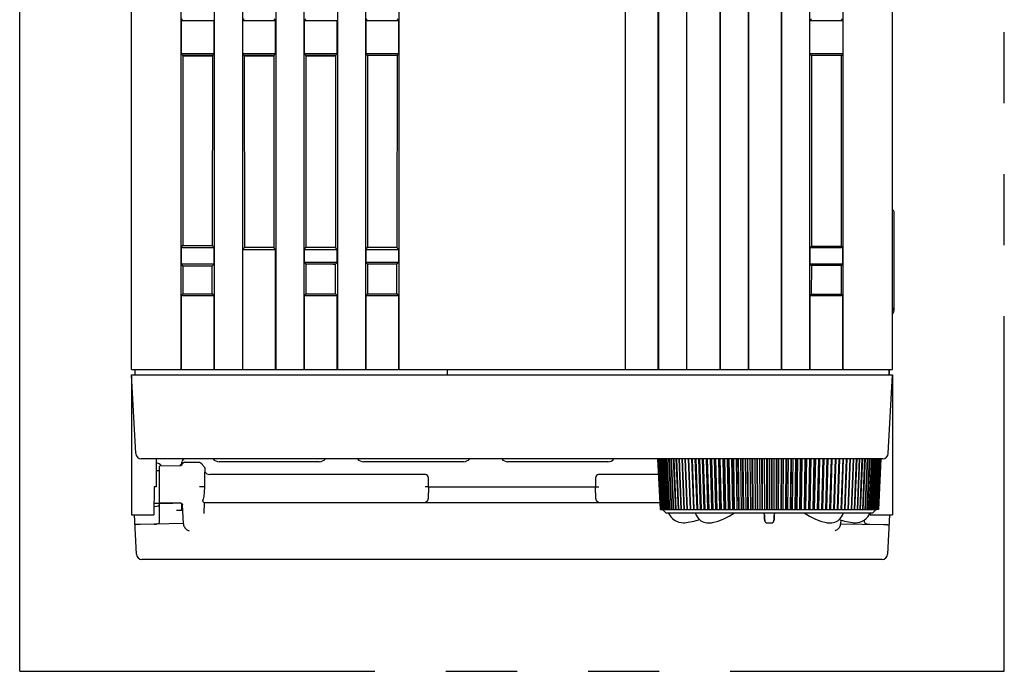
# Model space of a CAD drawing. Header units: millimetres. Extents: x 61 to 724, y -143 to 571.
# Tile 27 of 28: x 255 to 343, y 478 to 536. Entities that reach past the tile are written whole.
import ezdxf

# ---------------------------------------------------------------- set-up
doc = ezdxf.new("R2010")
doc.units = ezdxf.units.MM
doc.linetypes.add('PHANTOMX2', pattern=[127, 63.5, -12.7, 12.7, -12.7, 12.7, -12.7])
for name, color, linetype in [('10', 3, 'CONTINUOUS'), ('11', 2, 'CONTINUOUS'), ('18', 1, 'PHANTOMX2')]:
    doc.layers.add(name, color=color, linetype=linetype)

msp = doc.modelspace()

# ---------------------------------------------------------------- linework, layer by layer
at = {"layer": '10'}
for p, q in [((264.514, 504.572), (264.514, 565.772)), ((332.514, 504.572), (332.514, 565.772)), ((268.914, 553.098), (268.914, 504.572)), ((271.914, 504.572), (271.914, 553.098)), ((274.414, 553.098), (274.414, 504.572)), ((277.414, 553.098), (277.414, 504.572)), ((279.914, 553.098), (279.914, 504.572)), ((282.914, 553.098), (282.914, 504.572)), ((285.414, 553.098), (285.414, 504.572)), ((288.414, 553.098), (288.414, 504.572)), ((308.614, 553.098), (308.614, 504.572)), ((308.64, 553.072), (308.64, 504.572)), ((311.587, 504.572), (311.587, 553.072)), ((311.614, 553.098), (311.614, 504.572)), ((314.114, 553.098), (314.114, 504.572)), ((314.14, 504.572), (314.14, 553.072)), ((317.087, 553.072), (317.087, 504.572)), ((317.114, 553.098), (317.114, 504.572)), ((319.614, 553.098), (319.614, 504.572)), ((319.64, 553.072), (319.64, 504.572)), ((322.587, 504.572), (322.587, 553.072)), ((322.614, 553.098), (322.614, 504.572)), ((325.114, 553.098), (325.114, 504.572)), ((328.114, 504.572), (328.114, 553.098)), ((268.94, 535.772), (269.079, 535.912)), ((268.94, 535.772), (268.94, 532.772)), ((268.94, 535.772), (271.887, 535.772)), ((271.887, 532.772), (271.887, 535.772)), ((274.44, 535.772), (274.579, 535.912)), ((274.44, 535.772), (274.44, 532.772)), ((274.44, 535.772), (277.387, 535.772)), ((277.387, 535.772), (277.248, 535.912)), ((277.387, 532.772), (277.387, 535.772)), ((279.94, 535.772), (280.079, 535.912)), ((279.94, 535.772), (279.94, 532.772)), ((279.94, 535.772), (282.887, 535.772)), ((282.887, 532.772), (282.887, 535.772)), ((285.44, 535.772), (285.579, 535.912)), ((285.44, 535.772), (285.44, 532.772)), ((285.44, 535.772), (288.387, 535.772)), ((288.387, 535.772), (288.248, 535.912)), ((288.387, 532.772), (288.387, 535.772)), ((325.14, 535.772), (325.277, 535.909)), ((325.14, 535.772), (328.087, 535.772)), ((325.14, 532.772), (325.14, 535.772)), ((328.087, 535.772), (327.951, 535.909)), ((328.087, 535.772), (328.087, 532.772)), ((268.94, 532.772), (269.089, 532.623)), ((271.887, 532.772), (268.94, 532.772)), ((269.089, 532.623), (269.102, 515.634)), ((271.739, 532.623), (269.089, 532.623)), ((271.739, 532.572), (269.089, 532.572)), ((271.739, 532.623), (271.726, 515.634)), ((271.887, 532.772), (271.739, 532.623)), ((274.44, 532.772), (274.589, 532.623)), ((277.387, 532.772), (274.44, 532.772)), ((274.589, 532.623), (274.602, 515.472)), ((277.239, 532.623), (274.589, 532.623)), ((277.239, 532.572), (274.589, 532.572)), ((276.399, 532.572), (276.399, 532.623)), ((277.239, 532.623), (277.226, 515.472)), ((277.387, 532.772), (277.239, 532.623)), ((279.94, 532.772), (280.089, 532.623)), ((282.887, 532.772), (279.94, 532.772)), ((280.089, 532.623), (280.102, 515.472)), ((282.739, 532.623), (280.089, 532.623)), ((282.739, 532.572), (280.089, 532.572)), ((282.739, 532.623), (282.726, 515.472)), ((282.887, 532.772), (282.739, 532.623)), ((285.44, 532.772), (285.589, 532.623)), ((288.387, 532.772), (285.44, 532.772)), ((285.589, 532.623), (285.602, 515.472)), ((288.239, 532.623), (285.589, 532.623)), ((288.239, 532.623), (288.226, 515.472)), ((288.387, 532.772), (288.239, 532.623)), ((328.087, 532.772), (325.14, 532.772)), ((325.14, 532.772), (325.275, 532.637)), ((325.275, 532.637), (325.268, 515.6)), ((327.952, 532.637), (325.275, 532.637)), ((328.087, 532.772), (327.952, 532.637)), ((327.96, 515.6), (327.952, 532.637)), ((332.514, 518.812), (332.524, 518.812)), ((332.664, 509.812), (332.664, 518.672)), ((268.94, 515.472), (269.102, 515.634)), ((268.94, 515.472), (268.94, 513.972)), ((268.94, 515.472), (271.887, 515.472)), ((269.102, 515.634), (271.726, 515.634)), ((271.887, 515.472), (271.726, 515.634)), ((271.887, 513.972), (271.887, 515.472)), ((274.44, 515.294), (274.602, 515.472)), ((274.44, 515.294), (274.44, 504.572)), ((274.44, 515.294), (277.387, 515.294)), ((277.226, 515.472), (274.602, 515.472)), ((277.387, 515.294), (277.226, 515.472)), ((277.387, 504.572), (277.387, 515.294)), ((279.94, 515.294), (280.102, 515.472)), ((279.94, 515.294), (279.94, 514.119)), ((279.94, 515.294), (282.887, 515.294)), ((282.726, 515.472), (280.102, 515.472)), ((282.887, 515.294), (282.726, 515.472)), ((282.887, 514.119), (282.887, 515.294)), ((285.44, 515.294), (285.602, 515.472)), ((285.44, 515.294), (288.387, 515.294)), ((285.44, 515.294), (285.44, 514.119)), ((288.226, 515.472), (285.602, 515.472)), ((288.387, 515.294), (288.226, 515.472)), ((288.387, 514.119), (288.387, 515.294)), ((325.14, 515.472), (325.268, 515.6)), ((325.14, 515.472), (328.087, 515.472)), ((325.14, 515.472), (325.14, 513.972)), ((325.268, 515.6), (327.96, 515.6)), ((328.087, 515.472), (327.96, 515.6)), ((328.087, 513.972), (328.087, 515.472)), ((268.94, 513.972), (269.103, 513.809)), ((271.887, 513.972), (268.94, 513.972)), ((271.887, 513.972), (271.724, 513.809)), ((280.096, 513.978), (279.94, 514.119)), ((282.887, 514.119), (279.94, 514.119)), ((280.096, 513.978), (280.094, 511.326)), ((282.732, 513.972), (280.096, 513.972)), ((282.887, 514.119), (282.732, 513.978)), ((282.734, 511.326), (282.732, 513.978)), ((285.596, 513.978), (285.44, 514.119)), ((288.387, 514.119), (285.44, 514.119)), ((285.596, 513.978), (285.594, 511.326)), ((288.232, 513.972), (285.596, 513.972)), ((288.387, 514.119), (288.232, 513.978)), ((288.234, 511.326), (288.232, 513.978)), ((328.087, 513.972), (325.14, 513.972)), ((325.14, 513.972), (325.267, 513.845)), ((328.087, 513.972), (327.961, 513.845)), ((269.103, 513.809), (269.105, 511.337)), ((271.724, 513.809), (269.103, 513.809)), ((271.723, 511.337), (271.724, 513.809)), ((325.267, 513.845), (325.266, 511.298)), ((327.961, 513.845), (325.267, 513.845)), ((327.962, 511.298), (327.961, 513.845)), ((268.94, 511.172), (269.105, 511.337)), ((269.105, 511.337), (271.723, 511.337)), ((271.887, 511.172), (271.723, 511.337)), ((279.94, 511.172), (280.094, 511.326)), ((280.094, 511.326), (282.734, 511.326)), ((282.887, 511.172), (282.734, 511.326)), ((285.44, 511.172), (285.594, 511.326)), ((285.594, 511.326), (288.234, 511.326)), ((288.387, 511.172), (288.234, 511.326)), ((325.14, 511.172), (325.266, 511.298)), ((325.266, 511.298), (327.962, 511.298)), ((328.087, 511.172), (327.962, 511.298)), ((268.94, 511.172), (268.94, 504.572)), ((268.94, 511.172), (271.887, 511.172)), ((271.887, 504.572), (271.887, 511.172)), ((279.94, 511.172), (282.887, 511.172)), ((279.94, 511.172), (279.94, 504.572)), ((282.887, 504.572), (282.887, 511.172)), ((285.44, 511.172), (288.387, 511.172)), ((285.44, 511.172), (285.44, 504.572)), ((288.387, 504.572), (288.387, 511.172)), ((325.14, 511.172), (328.087, 511.172)), ((325.14, 511.172), (325.14, 504.572)), ((328.087, 504.572), (328.087, 511.172)), ((264.514, 504.572), (332.514, 504.572)), ((332.214, 504.072), (332.209, 504.572)), ((264.514, 503.959), (264.52, 503.96)), ((264.514, 503.959), (264.514, 494.028)), ((332.514, 504.072), (332.514, 494.028)), ((266.702, 496.572), (266.715, 494.072)), ((266.708, 495.522), (267.014, 495.522)), ((268.881, 495.956), (267.014, 495.929)), ((267.014, 492.655), (267.014, 495.929)), ((268.886, 496.016), (268.868, 495.994)), ((268.886, 495.956), (268.881, 495.956)), ((268.898, 496.03), (268.886, 496.016)), ((268.886, 495.956), (268.886, 495.956)), ((268.909, 496.045), (268.898, 496.03)), ((268.918, 496.055), (268.909, 496.045)), ((268.927, 496.066), (268.918, 496.055)), ((268.935, 496.077), (268.927, 496.066)), ((268.941, 496.084), (268.935, 496.077)), ((268.946, 496.091), (268.941, 496.084)), ((268.952, 496.098), (268.946, 496.091)), ((268.957, 496.105), (268.952, 496.098)), ((268.962, 496.112), (268.957, 496.105)), ((268.968, 496.119), (268.962, 496.112)), ((268.988, 496.009), (268.965, 495.986)), ((268.973, 496.126), (268.968, 496.119)), ((268.978, 496.133), (268.973, 496.126)), ((268.982, 496.14), (268.978, 496.133)), ((269.014, 496.069), (269.014, 496.272)), ((269.014, 496.07), (269.014, 496.07)), ((269.314, 496.265), (270.572, 496.265)), ((271.073, 495.624), (271.075, 495.41)), ((290.75, 495.172), (271.501, 495.172)), ((291.064, 494.072), (291.05, 494.877)), ((305.978, 494.877), (305.964, 494.072)), ((311.589, 495.172), (306.278, 495.172)), ((264.514, 494.028), (264.514, 491.572)), ((266.536, 494.072), (266.514, 491.572)), ((266.715, 494.072), (266.536, 494.072)), ((271.034, 494.073), (270.587, 494.083)), ((291.064, 494.072), (291.01, 493.038)), ((291.064, 494.072), (305.964, 494.072)), ((306.018, 493.038), (305.964, 494.072)), ((332.514, 494.028), (332.514, 491.572)), ((266.54, 492.323), (266.52, 492.322)), ((266.523, 492.622), (268.194, 492.622)), ((267.014, 490.908), (267.014, 492.622)), ((268.194, 492.622), (268.194, 492.636)), ((268.194, 492.622), (268.207, 492.635)), ((268.522, 491.993), (269.086, 491.993)), ((268.9, 492.623), (268.906, 492.622)), ((268.913, 492.621), (268.912, 492.621)), ((268.913, 492.621), (268.922, 492.617)), ((269.014, 491.993), (269.014, 492.554)), ((269.06, 492.467), (269.061, 492.464)), ((269.061, 492.464), (269.061, 492.465)), ((269.151, 490.749), (269.061, 492.465)), ((271.014, 492.677), (270.962, 491.687)), ((270.973, 492.677), (311.72, 492.677)), ((264.514, 491.572), (266.514, 491.572)), ((264.945, 488.046), (264.76, 491.572)), ((327.895, 491.1), (327.877, 490.746)), ((330.014, 490.906), (330.014, 491.107)), ((330.513, 491.673), (330.514, 491.572)), ((330.514, 491.572), (332.514, 491.572)), ((332.267, 491.572), (332.083, 488.046)), ((269.149, 490.776), (265.279, 490.701)), ((327.878, 490.773), (331.747, 490.699)), ((331.583, 487.572), (265.444, 487.572))]:
    msp.add_line(p, q, dxfattribs=at)
for points in [[(268.868, 495.994), (268.837, 495.958), (268.834, 495.955)], [(268.965, 495.986), (268.934, 495.967), (268.907, 495.959), (268.886, 495.956)], [(268.996, 496.159), (268.993, 496.156), (268.991, 496.153), (268.989, 496.15), (268.987, 496.146), (268.985, 496.143), (268.982, 496.14)], [(268.999, 496.027), (268.988, 496.01), (268.983, 496.004)], [(269.005, 496.174), (269.003, 496.171), (269.001, 496.168), (268.999, 496.165), (268.998, 496.162), (268.996, 496.159)], [(269.014, 496.07), (269.013, 496.066), (269.011, 496.057), (269.007, 496.043), (268.999, 496.027)], [(269.014, 496.189), (269.014, 496.189), (269.012, 496.187), (269.011, 496.184), (269.01, 496.182), (269.008, 496.179), (269.007, 496.177), (269.005, 496.174)], [(267.014, 492.655), (267.829, 492.641), (268.889, 492.625)], [(268.889, 492.625), (268.892, 492.624), (268.9, 492.623)], [(268.906, 492.622), (268.908, 492.622), (268.912, 492.621), (268.912, 492.621)], [(268.922, 492.617), (268.944, 492.608), (268.968, 492.594), (268.992, 492.575), (269.014, 492.554), (269.031, 492.532), (269.044, 492.511), (269.053, 492.493), (269.058, 492.478), (269.06, 492.468), (269.06, 492.467)]]:
    msp.add_lwpolyline(points, dxfattribs=at)
for centre, radius, start, end in [((332.524, 518.672), 0.14, 0, 90), ((282.363, 512.472), 1.5, 75.7622, 90), ((332.364, 509.812), 0.3, 300, 60), ((269.314, 496.272), 0.3, 90, 180), ((266.449, 495.272), 1, 41.33704, 75.20714), ((268.735, 496.217), 0.328, 320.5361, 332.01279), ((268.721, 496.224), 0.344, 332.06302, 341.58803), ((271.501, 495.672), 0.5, 210.77985, 270), ((290.731, 494.694), 0.479, 84.10865, 87.80605), ((290.75, 494.872), 0.3, 1, 90), ((306.278, 494.872), 0.3, 90, 179), ((306.296, 494.694), 0.479, 92.19395, 95.89135), ((276.043, 493.81), 5.016, 176.98829, 177.32887), ((276.189, 494.116), 5.155, 178.185, 180.4793), ((290.706, 492.977), 0.3, 270, 299.18533), ((306.322, 492.977), 0.3, 240.81467, 270), ((265.444, 488.072), 0.5, 183, 270), ((331.583, 488.072), 0.5, 270, 357)]:
    msp.add_arc(centre, radius, start, end, dxfattribs=at)
for centre, major_axis, ratio, start_param, end_param in [((266.514, 492.505), (0.5, 0), 0.365544, -1.518436, 0), ((266.514, 490.908), (0.5, 0), 0.365544, -1.518436, 0), ((269.65, 490.785), (0.032, 0.542), 0.919883, -4.59061, -4.237462), ((327.378, 490.783), (-0.032, 0.542), 0.91988, -2.045836, -1.692688), ((330.514, 490.906), (0.5, 0), 0.365912, 3.141593, 4.660029)]:
    msp.add_ellipse(centre, major_axis=major_axis, ratio=ratio, start_param=start_param, end_param=end_param, dxfattribs=at)
for points, knots in [([(269.053, 496.128), (269.051, 496.125), (269.049, 496.121), (269.047, 496.117), (269.047, 496.116)], [0, 0, 0, 0, 0.767561, 1, 1, 1, 1]), ([(269.314, 496.265), (269.287, 496.265), (269.235, 496.259), (269.161, 496.231), (269.098, 496.188), (269.066, 496.149), (269.053, 496.128)], [0, 0, 0, 0, 0.256887, 0.51057, 0.758615, 1, 1, 1, 1]), ([(270.572, 496.265), (270.58, 496.265), (270.596, 496.263), (270.624, 496.254), (270.653, 496.239), (270.684, 496.216), (270.719, 496.185), (270.76, 496.143), (270.789, 496.108), (270.804, 496.089)], [0, 0, 0, 0, 0.084181, 0.1602, 0.2938, 0.416272, 0.534379, 0.766764, 1, 1, 1, 1]), ([(270.804, 496.089), (270.806, 496.087), (270.814, 496.075), (270.824, 496.065), (270.831, 496.057)], [0, 0, 0, 0, 0.234068, 1, 1, 1, 1]), ([(270.831, 496.057), (270.849, 496.036), (270.889, 495.994), (270.947, 495.927), (270.999, 495.859), (271.029, 495.812), (271.041, 495.79)], [0, 0, 0, 0, 0.242416, 0.512825, 0.779001, 1, 1, 1, 1]), ([(271.041, 495.79), (271.045, 495.782), (271.053, 495.764), (271.065, 495.723), (271.07, 495.689), (271.072, 495.666)], [0, 0, 0, 0, 0.21282, 0.459342, 1, 1, 1, 1]), ([(271.072, 495.666), (271.072, 495.656), (271.073, 495.642), (271.073, 495.628), (271.073, 495.624)], [0, 0, 0, 0, 0.751532, 1, 1, 1, 1]), ([(271.071, 495.416), (271.07, 495.418), (271.068, 495.42), (271.065, 495.42), (271.063, 495.419), (271.06, 495.418), (271.057, 495.414), (271.053, 495.407), (271.048, 495.397), (271.044, 495.384), (271.039, 495.369), (271.034, 495.344), (271.029, 495.309), (271.026, 495.263), (271.025, 495.212), (271.027, 495.176), (271.028, 495.157)], [0, 0, 0, 0, 0.01847, 0.026234, 0.034781, 0.045066, 0.057522, 0.089346, 0.130221, 0.179456, 0.236318, 0.300115, 0.446169, 0.613632, 0.799213, 1, 1, 1, 1]), ([(271.028, 495.157), (271.032, 495.087), (271.037, 494.944), (271.043, 494.652), (271.041, 494.429), (271.036, 494.28)], [0, 0, 0, 0, 0.239618, 0.487537, 1, 1, 1, 1]), ([(271.033, 494.043), (271.028, 493.949), (271.017, 493.761), (270.993, 493.483), (270.96, 493.214), (270.928, 493.038), (270.909, 492.953)], [0, 0, 0, 0, 0.25855, 0.513451, 0.761534, 1, 1, 1, 1]), ([(291.064, 494.072), (291.064, 494.072), (291.064, 494.072), (291.063, 494.072), (291.063, 494.072), (291.062, 494.072), (291.06, 494.072), (291.058, 494.072), (291.054, 494.072), (291.051, 494.073), (291.046, 494.073), (291.038, 494.073), (291.027, 494.073), (291.012, 494.073), (290.995, 494.074), (290.975, 494.074), (290.953, 494.075), (290.921, 494.075), (290.877, 494.076), (290.821, 494.077), (290.783, 494.078), (290.764, 494.078)], [0, 0, 0, 0, 0.000302, 0.001206, 0.002711, 0.004817, 0.010826, 0.01922, 0.029977, 0.043074, 0.058476, 0.076147, 0.11812, 0.168587, 0.22706, 0.292974, 0.365695, 0.44452, 0.617394, 0.804951, 1, 1, 1, 1]), ([(305.964, 494.072), (305.964, 494.072), (305.964, 494.072), (305.964, 494.072), (305.965, 494.072), (305.966, 494.072), (305.967, 494.072), (305.97, 494.072), (305.973, 494.072), (305.977, 494.073), (305.982, 494.073), (305.989, 494.073), (306, 494.073), (306.015, 494.073), (306.033, 494.074), (306.052, 494.074), (306.074, 494.075), (306.107, 494.075), (306.15, 494.076), (306.206, 494.077), (306.244, 494.078), (306.264, 494.078)], [0, 0, 0, 0, 0.000303, 0.00121, 0.002719, 0.00483, 0.010848, 0.019249, 0.030012, 0.043113, 0.05852, 0.076194, 0.118174, 0.168645, 0.227119, 0.293033, 0.365751, 0.444572, 0.617433, 0.804972, 1, 1, 1, 1]), ([(270.948, 492.684), (270.936, 492.692), (270.92, 492.712), (270.906, 492.744), (270.893, 492.79), (270.891, 492.862), (270.902, 492.921), (270.909, 492.953)], [0, 0, 0, 0, 0.15374, 0.253171, 0.369136, 0.652634, 1, 1, 1, 1]), ([(291.001, 492.961), (290.996, 492.934), (290.982, 492.882), (290.949, 492.811), (290.907, 492.754), (290.871, 492.726), (290.852, 492.715)], [0, 0, 0, 0, 0.282136, 0.544435, 0.781243, 1, 1, 1, 1]), ([(306.175, 492.715), (306.156, 492.726), (306.121, 492.754), (306.078, 492.811), (306.046, 492.882), (306.032, 492.934), (306.027, 492.961)], [0, 0, 0, 0, 0.218757, 0.455565, 0.717864, 1, 1, 1, 1]), ([(270.973, 492.677), (270.97, 492.677), (270.962, 492.678), (270.954, 492.681), (270.948, 492.684)], [0, 0, 0, 0, 0.237313, 1, 1, 1, 1]), ([(265.279, 490.701), (265.264, 490.701), (265.24, 490.7), (265.209, 490.698), (265.178, 490.696), (265.141, 490.695), (265.097, 490.693), (265.055, 490.691), (265.016, 490.69), (264.979, 490.688), (264.945, 490.687), (264.914, 490.687), (264.887, 490.686), (264.863, 490.686), (264.843, 490.686), (264.83, 490.686), (264.821, 490.686), (264.816, 490.687), (264.812, 490.687), (264.809, 490.687), (264.807, 490.688), (264.806, 490.688), (264.806, 490.688)], [0, 0, 0, 0, 0.099534, 0.148852, 0.197693, 0.29354, 0.386246, 0.474971, 0.558917, 0.637335, 0.70952, 0.774825, 0.832667, 0.88253, 0.923972, 0.956628, 0.969571, 0.980221, 0.988563, 0.99459, 0.998332, 1, 1, 1, 1]), ([(269.191, 490.564), (269.214, 490.508), (269.273, 490.405), (269.389, 490.279), (269.519, 490.186), (269.613, 490.144), (269.659, 490.129)], [0, 0, 0, 0, 0.27544, 0.535227, 0.776406, 1, 1, 1, 1]), ([(327.836, 490.561), (327.813, 490.505), (327.754, 490.402), (327.638, 490.277), (327.508, 490.183), (327.415, 490.141), (327.368, 490.126)], [0, 0, 0, 0, 0.275438, 0.535225, 0.776404, 1, 1, 1, 1]), ([(331.747, 490.699), (331.763, 490.698), (331.786, 490.697), (331.818, 490.695), (331.848, 490.694), (331.886, 490.692), (331.93, 490.69), (331.971, 490.689), (332.011, 490.687), (332.048, 490.686), (332.082, 490.685), (332.113, 490.684), (332.141, 490.684), (332.164, 490.684), (332.184, 490.684), (332.198, 490.684), (332.206, 490.684), (332.212, 490.684), (332.215, 490.685), (332.218, 490.685), (332.22, 490.686), (332.221, 490.686), (332.221, 490.686)], [0, 0, 0, 0, 0.099474, 0.148768, 0.197587, 0.293398, 0.386079, 0.474788, 0.558728, 0.637144, 0.709334, 0.774648, 0.832502, 0.88238, 0.923838, 0.95651, 0.969463, 0.980123, 0.988477, 0.994519, 0.998283, 1, 1, 1, 1])]:
    msp.add_open_spline(points, degree=3, knots=knots, dxfattribs=at)
for points in [[(291.01, 493.038), (291.008, 493.012), (291.006, 492.986), (291.001, 492.961)], [(306.027, 492.961), (306.022, 492.986), (306.019, 493.012), (306.018, 493.038)]]:
    msp.add_open_spline(points, degree=3, dxfattribs=at)
at = {"layer": '11'}
for p, q in [((264.814, 504.572), (264.814, 504.072)), ((264.818, 504.572), (264.814, 504.072)), ((292.706, 504.572), (292.71, 504.072)), ((332.214, 504.572), (332.214, 504.072)), ((264.882, 497.046), (264.514, 504.072)), ((264.514, 504.072), (332.514, 504.072)), ((332.145, 497.046), (332.514, 504.072)), ((331.646, 496.572), (265.381, 496.572)), ((307.031, 496.572), (307.031, 496.562)), ((312.39, 496.562), (307.031, 496.562)), ((307.16, 496.572), (307.16, 496.562)), ((307.412, 496.572), (307.412, 496.562)), ((307.917, 496.572), (307.917, 496.562)), ((308.17, 496.572), (308.17, 496.562)), ((308.385, 496.572), (308.385, 496.562)), ((308.875, 496.572), (308.875, 496.562)), ((309.16, 496.572), (309.16, 496.562)), ((309.654, 496.572), (309.654, 496.562)), ((309.662, 496.572), (309.662, 496.562)), ((309.863, 496.572), (309.863, 496.562)), ((310.173, 496.572), (310.173, 496.562)), ((310.653, 496.572), (310.653, 496.562)), ((310.656, 496.572), (310.656, 496.562)), ((310.898, 496.572), (310.898, 496.562)), ((310.929, 496.572), (310.929, 496.562)), ((311.068, 496.572), (311.068, 496.562)), ((311.232, 496.572), (311.232, 496.562)), ((311.517, 496.562), (311.754, 492.042)), ((311.772, 492.042), (311.535, 496.562)), ((311.536, 496.562), (311.772, 492.042)), ((311.808, 492.042), (311.572, 496.562)), ((311.575, 496.562), (311.81, 492.042)), ((311.864, 492.042), (311.629, 496.562)), ((311.632, 496.562), (311.866, 492.042)), ((311.938, 492.042), (311.704, 496.562)), ((311.709, 496.561), (311.94, 492.042)), ((312.029, 492.042), (311.798, 496.562)), ((311.803, 496.562), (312.032, 492.042)), ((312.139, 492.042), (311.911, 496.562)), ((311.917, 496.562), (312.143, 492.042)), ((312.267, 492.042), (312.041, 496.562)), ((312.048, 496.562), (312.271, 492.042)), ((312.413, 492.042), (312.19, 496.562)), ((312.198, 496.562), (312.417, 492.042)), ((312.303, 496.562), (312.303, 496.572)), ((312.575, 492.042), (312.357, 496.562)), ((312.366, 496.562), (312.58, 492.042)), ((312.39, 496.562), (312.39, 496.572)), ((312.755, 492.042), (312.54, 496.572)), ((312.55, 496.572), (312.761, 492.042)), ((312.952, 492.042), (312.741, 496.572)), ((312.752, 496.572), (312.957, 492.042)), ((313.164, 492.042), (312.959, 496.572)), ((312.97, 496.572), (313.171, 492.042)), ((313.393, 492.042), (313.193, 496.572)), ((313.205, 496.572), (313.4, 492.042)), ((313.637, 492.042), (313.443, 496.572)), ((313.456, 496.572), (313.644, 492.042)), ((313.896, 492.042), (313.708, 496.572)), ((313.722, 496.572), (313.904, 492.042)), ((314.17, 492.042), (313.988, 496.572)), ((314.003, 496.572), (314.178, 492.042)), ((314.457, 492.042), (314.282, 496.572)), ((314.298, 496.572), (314.466, 492.042)), ((314.752, 492.042), (314.584, 496.572)), ((314.758, 492.042), (314.591, 496.572)), ((314.607, 496.572), (314.767, 492.042)), ((315.054, 492.042), (314.893, 496.572)), ((315.072, 492.042), (314.912, 496.572)), ((314.929, 496.572), (315.081, 492.042)), ((315.367, 492.042), (315.215, 496.572)), ((315.398, 492.042), (315.246, 496.572)), ((315.263, 496.572), (315.408, 492.042)), ((315.693, 492.042), (315.548, 496.572)), ((315.736, 492.042), (315.592, 496.572)), ((315.61, 496.572), (315.746, 492.042)), ((316.029, 492.042), (315.893, 496.572)), ((316.085, 492.042), (315.949, 496.572)), ((315.967, 496.572), (316.095, 492.042)), ((316.181, 496.572), (316.181, 496.562)), ((321.098, 496.562), (316.181, 496.562)), ((316.376, 492.042), (316.249, 496.562)), ((316.444, 492.042), (316.317, 496.562)), ((316.336, 496.562), (316.454, 492.042)), ((316.733, 492.042), (316.614, 496.562)), ((316.642, 496.572), (316.642, 496.562)), ((316.813, 492.042), (316.694, 496.562)), ((316.714, 496.562), (316.823, 492.042)), ((316.985, 496.572), (316.985, 496.562)), ((316.989, 496.572), (316.989, 496.562)), ((317.098, 492.042), (316.989, 496.562)), ((317.19, 492.042), (317.081, 496.562)), ((317.101, 496.562), (317.201, 492.042)), ((317.331, 496.572), (317.331, 496.562)), ((317.473, 492.042), (317.372, 496.562)), ((317.576, 492.042), (317.476, 496.562)), ((317.497, 496.562), (317.587, 492.042)), ((317.854, 492.042), (317.764, 496.562)), ((317.793, 496.572), (317.793, 496.562)), ((317.97, 492.042), (317.879, 496.562)), ((317.9, 496.562), (317.981, 492.042)), ((318.116, 496.572), (318.116, 496.562)), ((318.243, 492.042), (318.162, 496.562)), ((318.37, 492.042), (318.289, 496.562)), ((318.31, 496.562), (318.381, 492.042)), ((318.638, 492.042), (318.567, 496.562)), ((318.776, 492.042), (318.705, 496.562)), ((318.726, 496.562), (318.788, 492.042)), ((319.039, 492.042), (318.978, 496.562)), ((319.187, 492.042), (319.126, 496.562)), ((319.148, 496.562), (319.199, 492.042)), ((319.444, 492.042), (319.393, 496.562)), ((319.526, 496.562), (319.526, 496.572)), ((319.603, 492.042), (319.552, 496.562)), ((319.574, 496.562), (319.615, 492.042)), ((319.731, 496.572), (319.731, 496.562)), ((319.853, 492.042), (319.812, 496.562)), ((319.837, 496.572), (319.837, 496.562)), ((320.023, 492.042), (319.982, 496.562)), ((320.004, 496.562), (320.034, 492.042)), ((320.191, 496.572), (320.191, 496.562)), ((320.266, 492.042), (320.235, 496.562)), ((320.445, 492.042), (320.414, 496.562)), ((320.436, 496.562), (320.457, 492.042)), ((320.68, 492.042), (320.66, 496.562)), ((320.74, 496.572), (320.74, 496.562)), ((320.744, 496.572), (320.744, 496.562)), ((320.869, 492.042), (320.849, 496.562)), ((320.871, 496.562), (320.881, 492.042)), ((321.02, 496.572), (321.02, 496.562)), ((321.097, 492.042), (321.086, 496.562)), ((321.098, 496.572), (321.098, 496.562)), ((321.295, 492.042), (321.285, 496.572)), ((321.307, 496.572), (321.307, 492.042)), ((321.514, 492.042), (321.514, 496.572)), ((321.721, 492.042), (321.721, 496.572)), ((321.743, 496.572), (321.733, 492.042)), ((321.931, 492.042), (321.941, 496.572)), ((322.146, 492.042), (322.157, 496.572)), ((322.179, 496.572), (322.158, 492.042)), ((322.347, 492.042), (322.368, 496.572)), ((322.571, 492.042), (322.591, 496.572)), ((322.613, 496.572), (322.582, 492.042)), ((322.762, 492.042), (322.793, 496.572)), ((322.993, 492.042), (323.024, 496.572)), ((323.046, 496.572), (323.005, 492.042)), ((323.174, 492.042), (323.215, 496.572)), ((323.412, 492.042), (323.454, 496.572)), ((323.476, 496.572), (323.424, 492.042)), ((323.583, 492.042), (323.635, 496.572)), ((323.828, 492.042), (323.88, 496.572)), ((323.901, 496.572), (323.84, 492.042)), ((323.989, 492.042), (324.05, 496.572)), ((324.24, 492.042), (324.301, 496.572)), ((324.323, 496.572), (324.251, 492.042)), ((324.389, 492.042), (324.461, 496.572)), ((324.646, 492.042), (324.718, 496.572)), ((324.739, 496.572), (324.657, 492.042)), ((324.784, 492.042), (324.865, 496.572)), ((325.046, 492.042), (325.128, 496.572)), ((325.148, 496.562), (325.058, 492.042)), ((325.148, 496.572), (325.148, 496.562)), ((325.156, 496.572), (325.156, 496.562)), ((326.232, 496.562), (325.156, 496.562)), ((325.173, 492.042), (325.264, 496.562)), ((325.44, 492.042), (325.531, 496.562)), ((325.551, 496.562), (325.451, 492.042)), ((325.555, 492.042), (325.655, 496.562)), ((325.826, 492.042), (325.926, 496.562)), ((325.946, 496.562), (325.837, 492.042)), ((325.929, 492.042), (326.038, 496.562)), ((326.145, 496.572), (326.145, 496.562)), ((326.204, 492.042), (326.314, 496.572)), ((326.333, 496.572), (326.215, 492.042)), ((326.232, 496.572), (326.232, 496.562)), ((326.295, 492.042), (326.414, 496.572)), ((326.473, 496.572), (326.473, 496.562)), ((327.649, 496.562), (326.473, 496.562)), ((326.573, 492.042), (326.692, 496.562)), ((326.711, 496.562), (326.583, 492.042)), ((326.652, 492.042), (326.779, 496.562)), ((326.762, 496.572), (326.762, 496.562)), ((326.933, 492.042), (327.06, 496.562)), ((327.078, 496.562), (326.942, 492.042)), ((326.998, 492.042), (327.134, 496.562)), ((327.282, 492.042), (327.418, 496.562)), ((327.435, 496.562), (327.291, 492.042)), ((327.335, 492.042), (327.479, 496.562)), ((327.36, 496.572), (327.36, 496.562)), ((327.62, 492.042), (327.764, 496.572)), ((327.782, 496.572), (327.629, 492.042)), ((327.649, 496.572), (327.649, 496.562)), ((327.66, 492.042), (327.813, 496.572)), ((327.946, 492.042), (328.098, 496.562)), ((328.115, 496.562), (327.955, 492.042)), ((327.974, 492.042), (328.134, 496.562)), ((328.022, 496.572), (328.022, 496.562)), ((329.206, 496.562), (328.022, 496.562)), ((328.26, 492.042), (328.42, 496.562)), ((328.436, 496.562), (328.269, 492.042)), ((328.275, 492.042), (328.443, 496.562)), ((328.377, 496.572), (328.377, 496.562)), ((328.562, 492.042), (328.729, 496.562)), ((328.745, 496.562), (328.57, 492.042)), ((328.85, 492.042), (329.024, 496.562)), ((329.039, 496.562), (328.858, 492.042)), ((328.926, 496.572), (328.926, 496.562)), ((328.93, 496.572), (328.93, 496.562)), ((329.124, 492.042), (329.306, 496.572)), ((329.32, 496.572), (329.131, 492.042)), ((329.206, 496.572), (329.206, 496.562)), ((329.383, 492.042), (329.572, 496.572)), ((329.585, 496.572), (329.39, 492.042)), ((329.628, 492.042), (329.822, 496.572)), ((329.835, 496.572), (329.634, 492.042)), ((329.857, 492.042), (330.057, 496.572)), ((330.069, 496.572), (329.863, 492.042)), ((330.07, 492.042), (330.276, 496.572)), ((330.286, 496.572), (330.076, 492.042)), ((330.267, 492.042), (330.478, 496.572)), ((330.487, 496.572), (330.272, 492.042)), ((330.447, 492.042), (330.662, 496.572)), ((330.671, 496.572), (330.452, 492.042)), ((330.61, 492.042), (330.83, 496.572)), ((330.838, 496.572), (330.615, 492.042)), ((330.756, 492.042), (330.979, 496.572)), ((330.987, 496.572), (330.76, 492.042)), ((330.885, 492.042), (331.111, 496.572)), ((331.117, 496.572), (330.888, 492.042)), ((330.995, 492.042), (331.224, 496.572)), ((331.23, 496.572), (330.998, 492.042)), ((331.088, 492.042), (331.319, 496.572)), ((331.324, 496.572), (331.09, 492.042)), ((331.162, 492.042), (331.396, 496.572)), ((331.399, 496.572), (331.164, 492.042)), ((331.218, 492.042), (331.453, 496.572)), ((331.455, 496.572), (331.219, 492.042)), ((331.255, 492.042), (331.492, 496.572)), ((331.493, 496.572), (331.256, 492.042)), ((331.274, 492.042), (331.511, 496.572)), ((281.289, 496.312), (272.338, 496.312)), ((272.814, 496.312), (272.814, 496.31)), ((280.814, 496.31), (272.814, 496.31)), ((273.206, 496.312), (273.206, 496.31)), ((273.567, 496.312), (273.567, 496.31)), ((274.289, 496.312), (274.289, 496.31)), ((274.65, 496.312), (274.65, 496.31)), ((274.94, 496.312), (274.94, 496.31)), ((275.641, 496.312), (275.641, 496.31)), ((276.048, 496.312), (276.048, 496.31)), ((276.755, 496.312), (276.755, 496.31)), ((277.036, 496.312), (277.036, 496.31)), ((277.48, 496.312), (277.48, 496.31)), ((278.166, 496.312), (278.166, 496.31)), ((278.171, 496.312), (278.171, 496.31)), ((278.516, 496.312), (278.516, 496.31)), ((278.977, 496.312), (278.977, 496.31)), ((280.509, 496.31), (280.509, 496.312)), ((280.814, 496.312), (280.814, 496.31)), ((294.189, 496.312), (285.238, 496.312)), ((285.572, 496.312), (285.572, 496.31)), ((287.811, 496.31), (285.572, 496.31)), ((286.213, 496.312), (286.213, 496.31)), ((286.423, 496.31), (286.423, 496.302)), ((292.99, 496.302), (286.423, 496.302)), ((286.689, 496.312), (286.689, 496.31)), ((286.694, 496.312), (286.694, 496.31)), ((287.17, 496.312), (287.17, 496.31)), ((287.811, 496.312), (287.811, 496.31)), ((288.231, 496.312), (288.231, 496.31)), ((290.189, 496.31), (288.231, 496.31)), ((288.341, 496.31), (288.341, 496.302)), ((289.54, 496.31), (289.54, 496.302)), ((290.601, 496.312), (290.601, 496.302)), ((290.603, 496.312), (290.603, 496.31)), ((292.304, 496.31), (290.603, 496.31)), ((291.723, 496.31), (291.723, 496.302)), ((292.304, 496.31), (292.304, 496.312)), ((292.717, 496.312), (292.717, 496.31)), ((293.902, 496.31), (292.717, 496.31)), ((292.99, 496.31), (292.99, 496.302)), ((293.896, 496.312), (293.896, 496.31)), ((293.902, 496.312), (293.902, 496.31)), ((307.114, 496.312), (298.126, 496.312)), ((298.126, 496.312), (298.126, 496.302)), ((307.114, 496.302), (298.126, 496.302)), ((299.039, 496.312), (299.039, 496.302)), ((300.335, 496.312), (300.335, 496.31)), ((301.629, 496.31), (300.335, 496.31)), ((300.692, 496.31), (300.692, 496.302)), ((301.512, 496.312), (301.512, 496.31)), ((301.63, 496.31), (301.63, 496.312)), ((302.027, 496.312), (302.027, 496.31)), ((303.213, 496.31), (302.027, 496.31)), ((302.636, 496.31), (302.636, 496.302)), ((303.207, 496.312), (303.207, 496.31)), ((303.213, 496.312), (303.213, 496.31)), ((303.488, 496.312), (303.488, 496.31)), ((305.035, 496.31), (303.488, 496.31)), ((304.164, 496.31), (304.164, 496.302)), ((305.035, 496.312), (305.035, 496.31)), ((306.289, 496.312), (306.289, 496.302)), ((307.114, 496.312), (307.114, 496.302)), ((311.754, 492.042), (311.772, 492.042)), ((311.772, 492.042), (311.808, 492.042)), ((311.81, 492.042), (331.088, 492.042)), ((312.262, 491.745), (311.964, 492.042)), ((330.766, 491.745), (331.063, 492.042)), ((331.162, 492.042), (331.09, 492.042)), ((331.218, 492.042), (331.164, 492.042)), ((331.255, 492.042), (331.219, 492.042)), ((331.274, 492.042), (331.256, 492.042)), ((312.262, 491.745), (330.766, 491.745)), ((315.277, 491.135), (315.395, 491.038)), ((316.935, 491.01), (317.44, 491.204)), ((317.439, 491.203), (317.933, 491.449)), ((321.066, 491.652), (321.061, 491.745)), ((321.066, 491.652), (321.074, 491.517)), ((321.074, 491.517), (321.09, 491.219)), ((321.09, 491.219), (321.095, 491.135)), ((321.095, 491.143), (321.097, 491.108)), ((321.097, 491.112), (321.099, 491.081)), ((321.099, 491.083), (321.1, 491.067)), ((321.1, 491.068), (321.101, 491.055)), ((321.101, 491.055), (321.101, 491.049)), ((321.101, 491.05), (321.102, 491.044)), ((321.102, 491.045), (321.102, 491.039)), ((321.928, 491.067), (321.929, 491.083)), ((321.929, 491.083), (321.931, 491.113)), ((321.93, 491.102), (321.933, 491.138)), ((321.933, 491.138), (321.938, 491.222)), ((321.938, 491.222), (321.952, 491.488)), ((321.952, 491.488), (321.962, 491.669)), ((321.966, 491.745), (321.962, 491.669)), ((324.613, 491.745), (324.616, 491.743)), ((325.095, 491.448), (325.095, 491.448)), ((325.588, 491.204), (326.093, 491.01)), ((315.394, 491.038), (315.519, 490.961)), ((315.518, 490.961), (315.648, 490.903)), ((315.648, 490.903), (315.781, 490.867)), ((315.948, 490.851), (316.246, 490.851)), ((316.246, 490.851), (316.349, 490.857)), ((316.348, 490.857), (316.434, 490.872)), ((316.434, 490.872), (316.936, 491.01)), ((321.102, 491.04), (321.103, 491.035)), ((321.103, 491.035), (321.103, 491.03)), ((321.103, 491.03), (321.104, 491.024)), ((321.107, 491.007), (321.111, 490.992)), ((321.111, 490.993), (321.117, 490.976)), ((321.117, 490.976), (321.125, 490.958)), ((321.125, 490.958), (321.137, 490.939)), ((321.136, 490.939), (321.151, 490.92)), ((321.15, 490.921), (321.168, 490.903)), ((321.167, 490.903), (321.188, 490.887)), ((321.188, 490.887), (321.211, 490.873)), ((321.21, 490.873), (321.236, 490.862)), ((321.236, 490.862), (321.263, 490.855)), ((321.303, 490.851), (321.725, 490.851)), ((321.725, 490.851), (321.736, 490.851)), ((326.092, 491.01), (326.593, 490.872)), ((326.093, 491.01), (326.592, 490.872)), ((326.679, 490.857), (326.679, 490.857)), ((326.781, 490.851), (326.781, 490.851)), ((326.781, 490.851), (327.08, 490.851)), ((327.079, 490.851), (327.113, 490.851))]:
    msp.add_line(p, q, dxfattribs=at)
for points in [[(314.089, 490.869), (314.788, 491.006), (315.274, 491.138)], [(314.893, 491.745), (314.916, 491.68), (314.988, 491.523), (315.073, 491.379), (315.17, 491.249), (315.278, 491.134)], [(317.932, 491.448), (318.412, 491.743), (318.414, 491.745)], [(321.736, 490.851), (321.763, 490.854), (321.789, 490.861), (321.814, 490.871), (321.836, 490.884), (321.857, 490.9), (321.874, 490.917), (321.889, 490.936), (321.9, 490.955), (321.909, 490.973), (321.916, 490.99), (321.92, 491.004), (321.922, 491.015), (321.923, 491.023), (321.924, 491.029), (321.925, 491.034), (321.925, 491.039), (321.926, 491.044), (321.926, 491.049), (321.927, 491.054), (321.928, 491.067)], [(324.613, 491.745), (324.615, 491.744), (325.095, 491.449), (325.589, 491.203)], [(327.113, 490.851), (327.247, 490.867), (327.38, 490.903), (327.509, 490.961), (327.633, 491.038), (327.75, 491.135), (327.858, 491.249), (327.955, 491.38), (328.04, 491.524), (328.112, 491.681), (328.135, 491.745)], [(327.753, 491.138), (328.238, 491.006), (328.938, 490.869)], [(315.781, 490.867), (315.914, 490.851), (315.948, 490.851)], [(321.104, 491.024), (321.105, 491.017), (321.107, 491.006)], [(321.262, 490.855), (321.29, 490.851), (321.303, 490.851)], [(326.593, 490.872), (326.679, 490.857), (326.781, 490.851)]]:
    msp.add_lwpolyline(points, dxfattribs=at)
for centre, radius, start, end in [((265.381, 497.072), 0.5, 183, 270), ((272.338, 497.012), 0.7, 219.02418, 270), ((281.289, 497.012), 0.7, 270, 320.97582), ((285.238, 497.012), 0.7, 219.02418, 270), ((294.189, 497.012), 0.7, 270, 320.97582), ((298.138, 497.012), 0.7, 219.02418, 270), ((307.089, 497.012), 0.7, 270, 319.93225), ((331.646, 497.072), 0.5, 270, 357), ((313.85, 492.351), 1.5, 203.85428, 270), ((313.853, 492.349), 1.498, 203.8045, 270.00638), ((329.175, 492.349), 1.498, 269.99046, 336.19427), ((329.177, 492.351), 1.5, 270, 336.14489), ((313.853, 492.354), 1.503, 269.99712, 279.03824), ((329.174, 492.354), 1.503, 260.96174, 269.99974)]:
    msp.add_arc(centre, radius, start, end, dxfattribs=at)
for points, knots in [([(321.104, 491.056), (321.104, 491.054), (321.104, 491.051), (321.104, 491.047), (321.103, 491.045), (321.103, 491.043), (321.103, 491.042), (321.103, 491.041), (321.103, 491.04), (321.103, 491.04), (321.103, 491.041), (321.102, 491.041), (321.102, 491.043), (321.102, 491.044), (321.102, 491.047), (321.101, 491.052), (321.1, 491.06), (321.1, 491.069), (321.099, 491.079), (321.098, 491.097), (321.096, 491.123), (321.094, 491.159), (321.091, 491.202), (321.087, 491.27), (321.081, 491.37), (321.074, 491.504), (321.069, 491.601), (321.066, 491.652)], [0, 0, 0, 0, 0.01051, 0.01474, 0.018285, 0.021144, 0.023316, 0.024805, 0.025623, 0.0259, 0.026564, 0.027891, 0.0299, 0.032594, 0.035975, 0.044796, 0.056357, 0.070644, 0.087637, 0.107317, 0.154626, 0.212321, 0.280092, 0.35758, 0.539997, 0.755679, 1, 1, 1, 1]), ([(321.962, 491.669), (321.959, 491.616), (321.954, 491.518), (321.946, 491.38), (321.941, 491.277), (321.937, 491.207), (321.934, 491.163), (321.932, 491.126), (321.93, 491.099), (321.929, 491.081), (321.928, 491.07), (321.927, 491.061), (321.926, 491.053), (321.926, 491.048), (321.926, 491.045), (321.925, 491.043), (321.925, 491.042), (321.925, 491.041), (321.925, 491.04), (321.925, 491.04), (321.924, 491.04), (321.924, 491.041), (321.924, 491.042), (321.924, 491.043), (321.924, 491.045), (321.924, 491.047), (321.924, 491.051), (321.924, 491.054), (321.924, 491.056)], [0, 0, 0, 0, 0.243503, 0.458841, 0.641271, 0.718866, 0.786796, 0.844691, 0.892231, 0.912037, 0.929161, 0.943583, 0.955284, 0.964249, 0.967702, 0.97047, 0.972552, 0.973952, 0.974684, 0.974839, 0.974997, 0.975742, 0.977154, 0.979249, 0.982031, 0.985498, 0.989649, 1, 1, 1, 1])]:
    msp.add_open_spline(points, degree=3, knots=knots, dxfattribs=at)
at = {"layer": '18'}
msp.add_line((254.514, 477.572), (254.514, 568.072), dxfattribs=at)
at = {"layer": '18', "ltscale": 0.5}
for p, q in [((342.514, 477.572), (342.514, 568.072)), ((254.514, 477.572), (342.514, 477.572))]:
    msp.add_line(p, q, dxfattribs=at)

doc.saveas('drawing.dxf')
